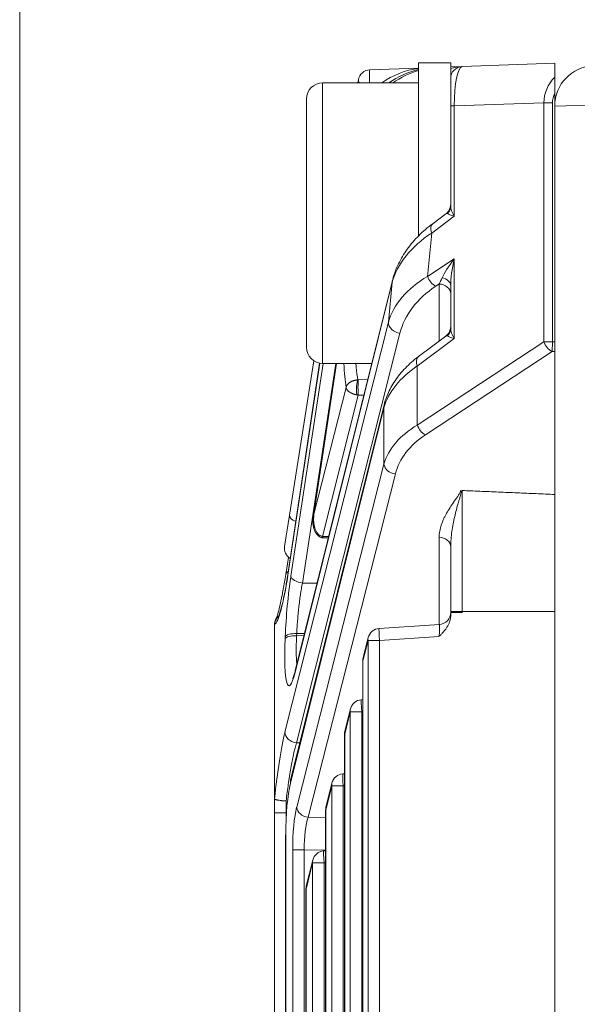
# Model space of a CAD drawing. Header units: millimetres. Extents: x 4 to 836, y 5 to 589.
# Tile 85 of 163: x 373 to 387, y 495 to 520. Entities that reach past the tile are written whole.
import ezdxf

# ---------------------------------------------------------------- set-up
doc = ezdxf.new("R2010")
doc.units = ezdxf.units.MM
doc.layers.add('1', color=7, linetype='Continuous', true_color=0xffffff)

msp = doc.modelspace()

# ---------------------------------------------------------------- linework, layer by layer
at = {"layer": '1', "color": 251, "linetype": 'Continuous', "lineweight": 18}
msp.add_line((373.329, 423.255), (373.329, 561.966), dxfattribs=at)
at = {"layer": '1', "color": 27, "linetype": 'Continuous', "lineweight": 18}
for p, q in [((382.076, 518.44), (383.295, 518.483)), ((384.095, 518.511), (384.385, 518.521)), ((384.385, 518.521), (386.695, 518.602)), ((386.695, 518.602), (386.695, 518.255)), ((381.778, 518.111), (381.791, 518.187)), ((384.095, 517.538), (384.095, 518.221)), ((386.695, 517.538), (386.695, 517.852)), ((384.095, 515.037), (384.095, 517.538)), ((383.974, 514.842), (383.655, 514.605)), ((382.64, 513.183), (380.213, 503.437)), ((384.095, 511.985), (384.095, 513.053)), ((383.974, 511.79), (383.295, 511.285)), ((380.82, 511.118), (380.027, 505.839)), ((380.07, 507.323), (380.68, 511.174)), ((381.244, 511.111), (380.672, 507.305)), ((382.433, 510.076), (380.097, 500.702)), ((379.946, 506.542), (380.07, 507.323)), ((380.874, 506.759), (381.039, 506.753)), ((380.047, 506.268), (379.977, 505.843)), ((384.095, 504.894), (384.095, 504.914)), ((384.385, 504.894), (384.095, 504.894)), ((384.095, 504.894), (384.095, 504.808)), ((379.695, 504.576), (379.695, 500.258)), ((383.815, 504.595), (382.306, 504.494)), ((382.035, 504.267), (381.907, 503.756)), ((381.898, 503.684), (381.898, 481.538)), ((381.898, 502.716), (381.862, 502.713)), ((381.591, 502.487), (381.452, 501.927)), ((381.443, 501.855), (381.443, 483.367)), ((381.443, 500.865), (381.401, 500.862)), ((381.13, 500.635), (380.979, 500.028)), ((379.695, 499.889), (379.695, 500.258)), ((380.97, 499.956), (380.97, 485.266)), ((379.695, 485.332), (379.695, 499.889)), ((379.971, 499.343), (379.971, 485.879)), ((379.971, 499.343), (379.975, 499.343)), ((380.651, 498.712), (380.488, 498.059)), ((380.97, 498.942), (380.922, 498.939)), ((380.479, 497.986), (380.479, 487.235))]:
    msp.add_line(p, q, dxfattribs=at)
at = {"layer": '1', "color": 9, "linetype": 'Continuous', "lineweight": 18}
for p, q in [((384.095, 518.611), (383.295, 518.611)), ((383.295, 514.611), (383.295, 518.611)), ((384.095, 518.221), (384.095, 518.611)), ((383.295, 518.111), (380.895, 518.111)), ((380.495, 517.711), (380.495, 513.423)), ((383.295, 514.278), (383.295, 514.611)), ((380.495, 513.423), (380.495, 511.511)), ((380.895, 511.111), (382.124, 511.111))]:
    msp.add_line(p, q, dxfattribs=at)
at = {"layer": '1', "color": 9, "linetype": 'Continuous', "lineweight": 13}
for p, q in [((380.895, 513.27), (380.895, 518.111)), ((380.895, 511.111), (380.895, 513.27))]:
    msp.add_line(p, q, dxfattribs=at)
at = {"layer": '1', "color": 252, "linetype": 'Continuous', "lineweight": 13}
msp.add_line((402.474, 518.079), (386.695, 517.528), dxfattribs=at)
at = {"layer": '1', "color": 27, "linetype": 'Continuous', "lineweight": 13}
for p, q in [((384.183, 517.538), (384.095, 517.538)), ((386.425, 517.616), (384.183, 517.538)), ((384.183, 517.538), (384.183, 514.781)), ((386.425, 511.652), (386.425, 517.616)), ((386.425, 517.616), (386.637, 517.616)), ((386.637, 517.616), (386.637, 511.652)), ((384.183, 514.781), (383.622, 514.364)), ((383.622, 514.364), (383.519, 513.282)), ((383.519, 513.282), (384.183, 513.718)), ((384.183, 513.718), (384.183, 511.729)), ((382.634, 513.135), (380.207, 503.39)), ((382.54, 512.135), (382.634, 513.135)), ((383.806, 513.092), (383.721, 513.036)), ((383.806, 511.664), (383.806, 513.092)), ((379.956, 501.908), (382.54, 512.135)), ((382.826, 511.865), (380.243, 501.638)), ((384.183, 511.729), (383.261, 511.044)), ((383.261, 509.572), (386.425, 511.652)), ((386.425, 511.652), (386.637, 511.652)), ((386.627, 511.407), (386.637, 511.652)), ((386.637, 511.652), (386.695, 511.65)), ((386.627, 511.407), (383.463, 509.326)), ((386.695, 511.404), (386.627, 511.407)), ((380.823, 511.117), (380.026, 505.82)), ((380.103, 505.802), (380.909, 511.111)), ((381.222, 511.111), (380.39, 505.627)), ((381.246, 511.111), (380.68, 507.343)), ((383.261, 511.044), (383.261, 509.572)), ((380.68, 507.343), (381.481, 510.512)), ((381.787, 510.698), (382.023, 510.705)), ((381.787, 510.32), (380.896, 506.792)), ((381.926, 510.316), (381.787, 510.32)), ((382.428, 510.004), (380.093, 500.629)), ((382.428, 508.595), (382.428, 510.004)), ((380.248, 500.029), (382.428, 508.595)), ((382.713, 508.35), (380.533, 499.784)), ((380.902, 506.792), (381.047, 506.788)), ((383.806, 504.594), (383.806, 506.773)), ((380.39, 505.627), (380.757, 505.621)), ((384.385, 504.914), (384.095, 504.914)), ((384.385, 504.914), (384.385, 504.894)), ((386.695, 504.914), (384.385, 504.914)), ((380.248, 504.366), (380.246, 504.311)), ((380.445, 504.369), (380.248, 504.366)), ((379.959, 504.233), (379.962, 504.288)), ((380.246, 504.311), (380.431, 504.314)), ((382.03, 504.194), (381.903, 503.684)), ((382.315, 504.194), (382.03, 504.194)), ((382.03, 481.027), (382.03, 504.194)), ((383.806, 504.294), (382.315, 504.194)), ((382.315, 504.194), (382.315, 481.027)), ((381.898, 503.684), (381.903, 503.684)), ((381.903, 503.684), (381.903, 481.538)), ((381.587, 502.414), (381.447, 501.855)), ((381.872, 502.414), (381.587, 502.414)), ((381.587, 482.807), (381.587, 502.414)), ((381.898, 502.416), (381.872, 502.414)), ((381.872, 502.414), (381.872, 482.807)), ((381.443, 501.855), (381.447, 501.855)), ((381.447, 501.855), (381.447, 483.367)), ((380.243, 501.638), (380.33, 501.635)), ((381.125, 500.563), (380.974, 499.956)), ((381.41, 500.563), (381.125, 500.563)), ((381.125, 484.659), (381.125, 500.563)), ((381.443, 500.565), (381.41, 500.563)), ((381.41, 500.563), (381.41, 484.659)), ((379.985, 500.186), (379.985, 499.889)), ((380.97, 499.956), (380.974, 499.956)), ((380.974, 499.956), (380.974, 485.266)), ((379.985, 499.889), (379.985, 499.746)), ((379.993, 499.889), (379.985, 499.889)), ((380.533, 499.784), (380.97, 499.776)), ((379.975, 499.343), (379.975, 485.879)), ((380.15, 498.967), (380.435, 498.967)), ((380.15, 486.255), (380.15, 498.967)), ((380.435, 498.967), (380.435, 486.255)), ((380.97, 498.957), (380.435, 498.967)), ((380.646, 498.64), (380.484, 497.986)), ((380.931, 498.64), (380.646, 498.64)), ((380.646, 486.582), (380.646, 498.64)), ((380.97, 498.642), (380.931, 498.64)), ((380.931, 498.64), (380.931, 486.582)), ((380.479, 497.986), (380.484, 497.986)), ((380.484, 497.986), (380.484, 487.235))]:
    msp.add_line(p, q, dxfattribs=at)
at = {"layer": '1', "color": 252, "linetype": 'Continuous', "lineweight": 18}
for q in [(386.695, 517.538), (386.695, 467.694)]:
    msp.add_line((386.695, 517.528), q, dxfattribs=at)
at = {"layer": '1', "color": 27, "linetype": 'Continuous', "lineweight": 18}
for centre, start, end in [((382.087, 518.14), 92, 171), ((384.395, 518.221), 92, 180), ((383.795, 515.083), 303.1263, 0), ((383.795, 512.031), 303.1263, 0), ((380.242, 506.495), 171, 238.7318), ((383.795, 504.894), 272.7503, 0), ((382.326, 504.194), 93.8378, 166.0098), ((382.198, 503.684), 166.0098, 180), ((381.882, 502.414), 93.8378, 166.0098), ((381.743, 501.855), 166.0098, 180), ((381.421, 500.563), 93.8378, 166.0098), ((381.27, 499.956), 166.0098, 180), ((380.942, 498.64), 93.8378, 166.0098), ((380.779, 497.986), 166.0098, 180)]:
    msp.add_arc(centre, 0.3, start, end, dxfattribs=at)
at = {"layer": '1', "color": 252, "linetype": 'Continuous', "lineweight": 18}
msp.add_arc((387.695, 517.538), 1, 92, 180, dxfattribs=at)
at = {"layer": '1', "color": 9, "linetype": 'Continuous', "lineweight": 18}
for centre, start, end in [((380.895, 517.711), 90, 180), ((380.895, 511.511), 180, 270)]:
    msp.add_arc(centre, 0.4, start, end, dxfattribs=at)
at = {"layer": '1', "color": 27, "linetype": 'Continuous', "lineweight": 13}
for centre, major_axis, ratio, start_param, end_param in [((382.087, 518.14), (-0.01, 0.3), 0.060338, 0.000001, 1.667847), ((384.395, 518.221), (0.582, 0.02), 0.515554, 1.570796, 2.094727), ((384.395, 517.521), (0.009, -1), 0.211935, 3.147017, 4.693133), ((382.087, 518.14), (-0.296, 0.047), 0.49948, 0, 0.499489), ((387.627, 517.634), (1.202, 0.042), 0.831726, 2.429492, 3.116912), ((387.627, 517.634), (0.99, 0.035), 0.706891, 2.774239, 3.116912), ((383.795, 515.037), (-0.3, 0), 0.919568, 2.392797, 3.141593), ((384.395, 514.781), (0.265, -0.346), 0.403982, 3.626829, 4.412227), ((383.795, 514.335), (0.215, 0.517), 0.179539, 6.224986, 6.575113), ((384.395, 514.781), (0.388, -0.083), 0.13042, 3.377338, 4.162736), ((383.834, 514.364), (0.179, -0.241), 0.626002, 3.141598, 4.277116), ((385.616, 513.014), (3.018, 0.421), 0.653782, 2.198014, 2.870907), ((384.395, 513.718), (0.541, 0.66), 0.194741, 1.728932, 2.514331), ((384.395, 513.718), (0.223, 0.939), 0.214071, 1.621477, 2.406875), ((385.498, 511.77), (3.007, -0.015), 0.665515, 2.292379, 2.965272), ((383.732, 513.282), (0.165, -0.251), 0.641183, 4.313379, 5.439671), ((383.795, 513.323), (0.206, 0.477), 0.213451, 4.29955, 4.640444), ((383.795, 513.053), (-0.3, 0), 0.669801, 3.141593, 4.419012), ((385.488, 511.524), (2.708, 0.085), 0.747925, 2.25766, 2.930553), ((383.795, 512.846), (-0.3, 0), 0.819152, 3.141593, 4.677482), ((382.837, 512.111), (0.291, -0.073), 0.813646, 3.342716, 4.879859), ((383.795, 511.985), (-0.3, 0), 0.919568, 2.392797, 3.141593), ((384.395, 511.729), (0.265, -0.346), 0.403982, 3.626829, 4.412227), ((383.795, 511.283), (0.215, 0.517), 0.179539, 6.224986, 6.57513), ((384.395, 511.729), (0.388, -0.083), 0.13042, 3.377338, 4.162736), ((386.637, 511.652), (0.165, -0.251), 0.641183, 4.313379, 5.439671), ((383.474, 511.044), (0.179, -0.241), 0.626002, 3.141615, 4.277116), ((382.068, 514.622), (0.389, 4.61), 0.116516, 2.446381, 2.681235), ((385.383, 509.789), (2.998, 0.19), 0.628654, 2.316271, 2.927136), ((385.383, 508.154), (2.998, -0.19), 0.628654, 2.396118, 3.006983), ((383.474, 509.572), (0.165, -0.251), 0.641183, 4.313379, 5.439671), ((385.372, 507.908), (2.695, -0.225), 0.697728, 2.414287, 3.025152), ((382.724, 508.595), (0.291, -0.074), 0.813543, 3.444838, 4.881321), ((380.366, 507.276), (0.296, -0.047), 0.49948, 3.141593, 4.297103), ((383.795, 506.527), (-0.3, 0), 0.819152, 3.141593, 4.677482), ((380.273, 505.794), (0.296, -0.049), 0.49073, 2.567727, 3.141578), ((379.879, 507.028), (0.206, 2.437), 0.116516, 3.219862, 4.203194), ((380.21, 504.902), (0.151, 1.785), 0.116516, 1.052468, 1.931886), ((380.4, 505.777), (-0.297, 0.045), 0.499685, 0.134482, 1.611261), ((380.259, 504.263), (-0.3, 0.012), 0.34382, 4.761165, 6.15919), ((382.326, 504.194), (-0.02, 0.299), 0.034821, 0.000028, 1.56846), ((383.795, 504.293), (0.02, 0.302), 0.034205, 4.719319, 6.282303), ((380.207, 504.847), (0.151, 1.785), 0.116516, 1.931886, 3.767324), ((380.256, 504.208), (-0.3, 0.012), 0.34382, 4.761165, 6.15919), ((382.326, 504.194), (-0.291, 0.073), 0.807933, 6.283173, 6.582308), ((382.198, 503.684), (-0.291, 0.073), 0.807933, 6.283173, 6.582308), ((381.882, 502.414), (-0.02, 0.299), 0.034821, 0.000028, 1.56846), ((381.882, 502.414), (-0.291, 0.073), 0.807933, 6.283173, 6.582308), ((379.952, 499.907), (0.206, 2.434), 0.116516, 0.615683, 1.444416), ((380.253, 501.883), (0.291, -0.073), 0.813646, 3.342716, 4.879859), ((381.743, 501.855), (-0.291, 0.073), 0.807933, 6.283173, 6.582308), ((381.421, 500.563), (-0.02, 0.299), 0.034821, 0.000028, 1.56846), ((381.421, 500.563), (-0.291, 0.073), 0.807933, 6.283173, 6.582308), ((380.38, 498.962), (0.001, -1.3), 0.177496, 3.749106, 4.708402), ((380.543, 500.029), (0.291, -0.074), 0.813543, 3.444838, 4.881321), ((381.27, 499.956), (-0.291, 0.073), 0.807933, 6.283173, 6.582308), ((380.676, 498.962), (0.007, -1), 0.241147, 3.746369, 4.705666), ((380.942, 498.64), (-0.291, 0.073), 0.807933, 6.283173, 6.582308), ((380.942, 498.64), (-0.02, 0.299), 0.034821, 0.000028, 1.56846), ((380.779, 497.986), (-0.291, 0.073), 0.807933, 6.283173, 6.582308)]:
    msp.add_ellipse(centre, major_axis=major_axis, ratio=ratio, start_param=start_param, end_param=end_param, dxfattribs=at)
at = {"layer": '1', "color": 27, "linetype": 'Continuous', "lineweight": 18}
for centre, major_axis, ratio, start_param, end_param in [((383.547, 516.49), (0, -2), 1, 3.267759, 3.767923), ((383.641, 516.494), (1.463, 1.452), 0.943902, 0.991435, 1.392315), ((383.753, 516.498), (1.567, 1.354), 0.94297, 1.115726, 1.464481), ((382.931, 513.111), (0.291, -0.073), 0.80794, 3.141586, 3.339982), ((382.724, 510.004), (0.291, -0.073), 0.807933, 3.14158, 3.440715), ((380.323, 505.795), (-0.297, 0.045), 0.491877, 6.283169, 6.416974), ((380.504, 503.365), (0.291, -0.073), 0.80794, 3.141586, 3.339982), ((380.388, 500.629), (0.291, -0.073), 0.807933, 3.14158, 3.440715), ((380.253, 499.343), (0, 1.576), 0.17633, 0.6159, 1.570796)]:
    msp.add_ellipse(centre, major_axis=major_axis, ratio=ratio, start_param=start_param, end_param=end_param, dxfattribs=at)
for points, knots in [([(386.695, 518.255), (386.695, 518.243), (386.695, 518.23), (386.695, 518.202), (386.695, 518.187), (386.695, 518.163), (386.695, 518.155), (386.695, 518.138), (386.695, 518.113), (386.695, 518.088), (386.695, 518.053), (386.695, 518.035), (386.695, 517.999), (386.695, 517.98), (386.695, 517.926), (386.695, 517.889), (386.695, 517.852)], [0, 0, 0, 0, 0.125, 0.125, 0.25, 0.25, 0.3125, 0.3125, 0.375, 0.5, 0.5, 0.625, 0.625, 0.75, 0.75, 1, 1, 1, 1]), ([(383.655, 514.605), (383.588, 514.555), (383.401, 514.405), (383.131, 514.134), (382.877, 513.781), (382.721, 513.459), (382.658, 513.256), (382.64, 513.183)], [0, 0, 0, 0, 0.124928, 0.36351, 0.609906, 0.861692, 1, 1, 1, 1]), ([(383.295, 511.285), (383.232, 511.238), (383.059, 511.099), (382.812, 510.843), (382.593, 510.517), (382.482, 510.256), (382.441, 510.109), (382.433, 510.076)], [0, 0, 0, 0, 0.138154, 0.401056, 0.671125, 0.927367, 1, 1, 1, 1]), ([(381.787, 510.698), (381.787, 510.697), (381.786, 510.694), (381.786, 510.691), (381.786, 510.687), (381.785, 510.684), (381.785, 510.68), (381.785, 510.676), (381.784, 510.671), (381.784, 510.667), (381.784, 510.663), (381.783, 510.658), (381.783, 510.653), (381.783, 510.648), (381.782, 510.643), (381.782, 510.638), (381.782, 510.633), (381.782, 510.628), (381.781, 510.622), (381.781, 510.617), (381.781, 510.611), (381.781, 510.606), (381.781, 510.6), (381.78, 510.594), (381.78, 510.588), (381.78, 510.583), (381.78, 510.577), (381.78, 510.571), (381.78, 510.565), (381.78, 510.559), (381.78, 510.553), (381.78, 510.547), (381.779, 510.541), (381.779, 510.535), (381.779, 510.529), (381.779, 510.524), (381.779, 510.516), (381.779, 510.506), (381.779, 510.493), (381.78, 510.481), (381.78, 510.468), (381.78, 510.455), (381.78, 510.443), (381.781, 510.43), (381.781, 510.418), (381.781, 510.405), (381.782, 510.393), (381.783, 510.381), (381.783, 510.37), (381.784, 510.359), (381.784, 510.348), (381.785, 510.338), (381.786, 510.328), (381.787, 510.323), (381.787, 510.32)], [0, 0, 0, 0, 0.01571, 0.031336, 0.046877, 0.062333, 0.077705, 0.092994, 0.108197, 0.123317, 0.138353, 0.153305, 0.168173, 0.182957, 0.197657, 0.212274, 0.226807, 0.241256, 0.255622, 0.269905, 0.284105, 0.298221, 0.312254, 0.326204, 0.340071, 0.353855, 0.367557, 0.381175, 0.394711, 0.408164, 0.421535, 0.434823, 0.448029, 0.461152, 0.474194, 0.487153, 0.50003, 0.526623, 0.553564, 0.580855, 0.608496, 0.636488, 0.664832, 0.693528, 0.722576, 0.751978, 0.781735, 0.811846, 0.842313, 0.873135, 0.904315, 0.935852, 0.967747, 1, 1, 1, 1]), ([(384.385, 507.936), (384.453, 507.933), (384.599, 507.927), (384.823, 507.918), (385.057, 507.908), (385.291, 507.898), (385.525, 507.888), (385.759, 507.878), (385.993, 507.868), (386.227, 507.858), (386.461, 507.848), (386.617, 507.841), (386.695, 507.838)], [0, 0, 0, 0, 0.088472, 0.189753, 0.291034, 0.392315, 0.493596, 0.594876, 0.696157, 0.797438, 0.898719, 1, 1, 1, 1]), ([(380.669, 507.284), (380.655, 507.231), (380.648, 507.126), (380.675, 506.963), (380.742, 506.854), (380.798, 506.797), (380.835, 506.771), (380.855, 506.764), (380.864, 506.761)], [0, 0, 0, 0, 0.313696, 0.596641, 0.799272, 0.90669, 0.956485, 1, 1, 1, 1]), ([(380.669, 507.27), (380.669, 507.271), (380.669, 507.273), (380.669, 507.277), (380.669, 507.283), (380.67, 507.289), (380.67, 507.296), (380.671, 507.301), (380.672, 507.304), (380.672, 507.305)], [0, 0, 0, 0, 0.030553, 0.191966, 0.364, 0.546656, 0.739933, 0.943832, 1, 1, 1, 1]), ([(380.902, 506.792), (380.902, 506.791), (380.901, 506.788), (380.9, 506.784), (380.899, 506.781), (380.898, 506.778), (380.897, 506.775), (380.896, 506.773), (380.895, 506.77), (380.894, 506.768), (380.893, 506.766), (380.893, 506.765), (380.892, 506.763), (380.891, 506.762), (380.89, 506.761), (380.89, 506.76), (380.889, 506.759), (380.888, 506.759), (380.888, 506.759), (380.887, 506.758), (380.887, 506.758), (380.887, 506.758)], [0, 0, 0, 0, 0.061474, 0.122034, 0.181681, 0.240416, 0.298239, 0.355151, 0.411154, 0.466248, 0.520434, 0.573713, 0.626085, 0.677552, 0.728115, 0.777774, 0.826531, 0.874386, 0.921339, 0.967393, 1, 1, 1, 1]), ([(384.095, 504.914), (384.095, 505.054), (384.095, 505.192), (384.095, 505.466), (384.095, 505.738), (384.095, 506.005), (384.095, 506.204), (384.095, 506.269), (384.095, 506.4), (384.095, 506.464), (384.095, 506.527)], [0, 0, 0, 0, 0.25, 0.25, 0.5, 0.75, 0.75, 0.875, 0.875, 1, 1, 1, 1]), ([(380.027, 505.839), (380.017, 505.773), (379.987, 505.587), (379.937, 505.311), (379.879, 505.056), (379.828, 504.884), (379.794, 504.8), (379.784, 504.781), (379.783, 504.781)], [0, 0, 0, 0, 0.114788, 0.332126, 0.547451, 0.735444, 0.897748, 1, 1, 1, 1]), ([(379.977, 505.843), (379.966, 505.775), (379.935, 505.589), (379.895, 505.373), (379.869, 505.251), (379.862, 505.221)], [0, 0, 0, 0, 0.279973, 0.810788, 1, 1, 1, 1]), ([(379.862, 505.221), (379.849, 505.157), (379.818, 505.012), (379.777, 504.857), (379.747, 504.767), (379.737, 504.749), (379.737, 504.749)], [0, 0, 0, 0, 0.226096, 0.571682, 0.836865, 1, 1, 1, 1]), ([(379.695, 504.6), (379.695, 504.602), (379.695, 504.604), (379.695, 504.608), (379.695, 504.61), (379.695, 504.614), (379.696, 504.617), (379.696, 504.622), (379.696, 504.625), (379.697, 504.629)], [0, 0, 0, 0, 0.25, 0.25, 0.5, 0.5, 0.75, 0.75, 1, 1, 1, 1]), ([(379.785, 504.788), (379.779, 504.783), (379.774, 504.777), (379.762, 504.764), (379.757, 504.756), (379.741, 504.734), (379.731, 504.719), (379.72, 504.694), (379.716, 504.685), (379.71, 504.668), (379.707, 504.66), (379.7, 504.633), (379.697, 504.615), (379.696, 504.597)], [0, 0, 0, 0, 0.114036, 0.114036, 0.240602, 0.240602, 0.493735, 0.493735, 0.620301, 0.620301, 0.746867, 0.746867, 1, 1, 1, 1]), ([(379.76, 504.781), (379.758, 504.779), (379.757, 504.777), (379.744, 504.76), (379.735, 504.745), (379.723, 504.722), (379.719, 504.714), (379.712, 504.697), (379.71, 504.689), (379.702, 504.664), (379.699, 504.646), (379.697, 504.629)], [0, 0, 0, 0, 0.051308, 0.051308, 0.367539, 0.367539, 0.525654, 0.525654, 0.683769, 0.683769, 1, 1, 1, 1]), ([(384.095, 504.808), (384.095, 504.783), (384.093, 504.758), (384.084, 504.708), (384.077, 504.684), (384.053, 504.611), (384.03, 504.566), (383.989, 504.503), (383.974, 504.482), (383.943, 504.442), (383.911, 504.404), (383.868, 504.357), (383.841, 504.33), (383.823, 504.312), (383.814, 504.303), (383.806, 504.294)], [0, 0, 0, 0, 0.125, 0.125, 0.25, 0.25, 0.5, 0.5, 0.625, 0.625, 0.75, 0.875, 0.9375, 0.9375, 1, 1, 1, 1]), ([(379.696, 504.597), (379.696, 504.593), (379.695, 504.589), (379.695, 504.582), (379.695, 504.579), (379.695, 504.576)], [0, 0, 0, 0, 0.5, 0.5, 1, 1, 1, 1]), ([(380.213, 503.437), (380.204, 503.402), (380.184, 503.326), (380.158, 503.254), (380.148, 503.235), (380.148, 503.235)], [0, 0, 0, 0, 0.298925, 0.729751, 1, 1, 1, 1]), ([(379.695, 500.258), (379.695, 500.256), (379.695, 500.253), (379.695, 500.249), (379.695, 500.247), (379.695, 500.243), (379.696, 500.241), (379.696, 500.239), (379.696, 500.238), (379.697, 500.237)], [0, 0, 0, 0, 0.25, 0.25, 0.5, 0.5, 0.75, 0.75, 1, 1, 1, 1]), ([(379.985, 500.186), (379.98, 500.186), (379.976, 500.186), (379.967, 500.187), (379.962, 500.187), (379.949, 500.188), (379.94, 500.189), (379.914, 500.191), (379.897, 500.192), (379.872, 500.195), (379.864, 500.196), (379.848, 500.198), (379.84, 500.199), (379.818, 500.202), (379.804, 500.204), (379.784, 500.208), (379.777, 500.209), (379.766, 500.211), (379.76, 500.213), (379.744, 500.216), (379.735, 500.219), (379.722, 500.223), (379.719, 500.224), (379.712, 500.227), (379.709, 500.228), (379.702, 500.232), (379.699, 500.235), (379.697, 500.237)], [0, 0, 0, 0, 0.03125, 0.03125, 0.0625, 0.0625, 0.125, 0.125, 0.25, 0.25, 0.3125, 0.3125, 0.375, 0.375, 0.5, 0.5, 0.5625, 0.5625, 0.625, 0.625, 0.75, 0.75, 0.8125, 0.8125, 0.875, 0.875, 1, 1, 1, 1])]:
    msp.add_open_spline(points, degree=3, knots=knots, dxfattribs=at)
at = {"layer": '1', "color": 27, "linetype": 'Continuous', "lineweight": 13}
for points, knots in [([(381.726, 511.107), (381.729, 511.076), (381.732, 511.046), (381.746, 510.896), (381.76, 510.79), (381.777, 510.698)], [0, 0, 0, 0, 0.196545, 0.196545, 1, 1, 1, 1]), ([(381.481, 510.512), (381.481, 510.514), (381.482, 510.518), (381.484, 510.523), (381.486, 510.529), (381.488, 510.534), (381.49, 510.539), (381.492, 510.544), (381.494, 510.548), (381.496, 510.552), (381.498, 510.556), (381.5, 510.56), (381.502, 510.563), (381.505, 510.566), (381.506, 510.569), (381.508, 510.572), (381.51, 510.574), (381.512, 510.576), (381.517, 510.584), (381.527, 510.595), (381.543, 510.611), (381.56, 510.624), (381.576, 510.636), (381.591, 510.645), (381.605, 510.653), (381.62, 510.66), (381.635, 510.667), (381.65, 510.673), (381.665, 510.678), (381.681, 510.683), (381.697, 510.687), (381.713, 510.69), (381.729, 510.693), (381.745, 510.695), (381.761, 510.697), (381.771, 510.697), (381.777, 510.698)], [0, 0, 0, 0, 0.021733, 0.042583, 0.062553, 0.081642, 0.099852, 0.117183, 0.133635, 0.149209, 0.163906, 0.177726, 0.190669, 0.202737, 0.213929, 0.224245, 0.233687, 0.242255, 0.249948, 0.319016, 0.383672, 0.443951, 0.499888, 0.541969, 0.583386, 0.624154, 0.66429, 0.703812, 0.742736, 0.781081, 0.818863, 0.856102, 0.892816, 0.929023, 0.964745, 1, 1, 1, 1]), ([(381.75, 510.325), (381.747, 510.325), (381.741, 510.326), (381.733, 510.328), (381.724, 510.33), (381.716, 510.332), (381.707, 510.334), (381.699, 510.336), (381.691, 510.339), (381.682, 510.341), (381.674, 510.344), (381.666, 510.347), (381.657, 510.35), (381.649, 510.353), (381.641, 510.356), (381.633, 510.359), (381.625, 510.363), (381.617, 510.367), (381.61, 510.37), (381.602, 510.374), (381.595, 510.378), (381.588, 510.383), (381.58, 510.387), (381.573, 510.391), (381.567, 510.396), (381.557, 510.403), (381.544, 510.413), (381.529, 510.426), (381.516, 510.44), (381.507, 510.451), (381.501, 510.46), (381.498, 510.465), (381.494, 510.471), (381.491, 510.477), (381.488, 510.485), (381.485, 510.493), (381.482, 510.502), (381.481, 510.509), (381.481, 510.512)], [0, 0, 0, 0, 0.019084, 0.038296, 0.05764, 0.07712, 0.096738, 0.116498, 0.136405, 0.15646, 0.176668, 0.197031, 0.217553, 0.238236, 0.259084, 0.280099, 0.301285, 0.322643, 0.344177, 0.36589, 0.387783, 0.40986, 0.432122, 0.454573, 0.477214, 0.500047, 0.556429, 0.61691, 0.681513, 0.750255, 0.769518, 0.792196, 0.81829, 0.8478, 0.880726, 0.917068, 0.956826, 1, 1, 1, 1]), ([(381.75, 510.325), (381.745, 510.347), (381.742, 510.378), (381.74, 510.446), (381.741, 510.485), (381.746, 510.559), (381.75, 510.595), (381.759, 510.641), (381.764, 510.662), (381.769, 510.679), (381.773, 510.689), (381.775, 510.694), (381.777, 510.698)], [0, 0, 0, 0, 0.25, 0.25, 0.5, 0.5, 0.75, 0.75, 0.875, 0.9375, 0.9375, 1, 1, 1, 1]), ([(383.806, 506.773), (383.806, 506.824), (383.811, 506.875), (383.83, 506.976), (383.843, 507.026), (383.876, 507.125), (383.896, 507.174), (383.93, 507.247), (383.942, 507.271), (383.967, 507.319), (383.98, 507.344), (384.021, 507.416), (384.049, 507.463), (384.11, 507.558), (384.142, 507.604), (384.19, 507.675), (384.206, 507.698), (384.239, 507.745), (384.255, 507.768), (384.279, 507.803), (384.286, 507.815), (384.302, 507.839), (384.309, 507.851), (384.322, 507.875), (384.329, 507.887), (384.338, 507.911), (384.34, 507.924), (384.34, 507.937)], [0, 0, 0, 0, 0.125, 0.125, 0.25, 0.25, 0.375, 0.375, 0.4375, 0.4375, 0.5, 0.5, 0.625, 0.625, 0.75, 0.75, 0.8125, 0.8125, 0.875, 0.875, 0.90625, 0.90625, 0.9375, 0.9375, 0.96875, 0.96875, 1, 1, 1, 1]), ([(384.362, 507.936), (384.362, 507.923), (384.361, 507.911), (384.358, 507.885), (384.355, 507.873), (384.349, 507.847), (384.345, 507.835), (384.338, 507.809), (384.335, 507.796), (384.323, 507.758), (384.316, 507.731), (384.3, 507.678), (384.292, 507.652), (384.253, 507.516), (384.223, 507.403), (384.182, 507.225), (384.169, 507.165), (384.145, 507.042), (384.135, 506.98), (384.116, 506.854), (384.109, 506.79), (384.098, 506.66), (384.095, 506.594), (384.095, 506.527)], [0, 0, 0, 0, 0.03125, 0.03125, 0.0625, 0.0625, 0.09375, 0.09375, 0.125, 0.125, 0.1875, 0.1875, 0.25, 0.25, 0.5, 0.5, 0.625, 0.625, 0.75, 0.75, 0.875, 0.875, 1, 1, 1, 1]), ([(384.385, 507.935), (384.385, 507.85), (384.385, 507.759), (384.385, 507.563), (384.385, 507.458), (384.385, 507.319), (384.385, 507.291), (384.385, 507.233), (384.385, 507.204), (384.385, 507.116), (384.385, 507.057), (384.385, 506.874), (384.385, 506.622), (384.385, 506.354), (384.385, 506.182), (384.385, 506.147), (384.385, 506.077), (384.385, 505.971), (384.385, 505.793), (384.385, 505.649), (384.385, 505.504), (384.385, 505.43), (384.385, 505.21), (384.385, 505.062), (384.385, 504.914)], [0, 0, 0, 0, 0.125, 0.125, 0.25, 0.25, 0.28125, 0.28125, 0.3125, 0.3125, 0.375, 0.375, 0.5, 0.625, 0.625, 0.65625, 0.65625, 0.6875, 0.75, 0.8125, 0.8125, 0.875, 0.875, 1, 1, 1, 1]), ([(380.896, 506.792), (380.887, 506.793), (380.877, 506.795), (380.857, 506.801), (380.848, 506.805), (380.829, 506.815), (380.82, 506.82), (380.804, 506.832), (380.796, 506.839), (380.78, 506.854), (380.772, 506.863), (380.757, 506.883), (380.75, 506.893), (380.737, 506.915), (380.731, 506.926), (380.72, 506.949), (380.715, 506.961), (380.708, 506.98), (380.705, 506.988), (380.701, 507.002), (380.698, 507.01), (380.692, 507.032), (380.689, 507.047), (380.683, 507.076), (380.679, 507.099), (380.676, 507.122), (380.675, 507.137), (380.674, 507.145), (380.672, 507.169), (380.672, 507.185), (380.671, 507.218), (380.671, 507.234), (380.673, 507.265), (380.674, 507.281), (380.676, 507.312), (380.678, 507.328), (380.68, 507.343)], [0, 0, 0, 0, 0.044558, 0.044558, 0.089115, 0.089115, 0.133673, 0.133673, 0.178231, 0.178231, 0.236549, 0.236549, 0.294867, 0.294867, 0.353185, 0.353185, 0.411503, 0.411503, 0.447724, 0.447724, 0.483945, 0.483945, 0.556388, 0.556388, 0.62883, 0.665051, 0.665051, 0.701272, 0.701272, 0.775954, 0.775954, 0.850636, 0.850636, 0.925318, 0.925318, 1, 1, 1, 1]), ([(380.672, 507.305), (380.672, 507.306), (380.673, 507.311), (380.674, 507.318), (380.676, 507.326), (380.678, 507.334), (380.679, 507.34), (380.68, 507.343)], [0, 0, 0, 0, 0.141051, 0.341595, 0.551601, 0.771069, 1, 1, 1, 1]), ([(380.39, 505.627), (380.381, 505.58), (380.365, 505.484), (380.341, 505.332), (380.327, 505.227), (380.317, 505.147), (380.313, 505.12), (380.307, 505.066), (380.304, 505.039), (380.295, 504.958), (380.283, 504.85), (380.274, 504.741), (380.267, 504.659), (380.265, 504.632), (380.261, 504.578), (380.259, 504.551), (380.254, 504.471), (380.251, 504.418), (380.248, 504.366)], [0, 0, 0, 0, 0.125, 0.25, 0.375, 0.375, 0.4375, 0.4375, 0.5, 0.5, 0.625, 0.75, 0.75, 0.8125, 0.8125, 0.875, 0.875, 1, 1, 1, 1]), ([(380.246, 504.311), (380.243, 504.257), (380.239, 504.152), (380.237, 504.054), (380.237, 503.982), (380.237, 503.947), (380.237, 503.913), (380.237, 503.89), (380.238, 503.879), (380.238, 503.824), (380.241, 503.741), (380.246, 503.667), (380.25, 503.62), (380.251, 503.608), (380.253, 503.596)], [0, 0, 0, 0, 0.186047, 0.372093, 0.372093, 0.465116, 0.511628, 0.511628, 0.55814, 0.55814, 0.744186, 0.930233, 0.930233, 1, 1, 1, 1]), ([(380.243, 501.638), (380.23, 501.596), (380.206, 501.506), (380.183, 501.406), (380.165, 501.327), (380.159, 501.3), (380.148, 501.244), (380.142, 501.215), (380.125, 501.128), (380.102, 501.008), (380.08, 500.88), (380.065, 500.781), (380.059, 500.747), (380.049, 500.679), (380.044, 500.645), (380.029, 500.541), (380.01, 500.402), (379.993, 500.258), (379.985, 500.186)], [0, 0, 0, 0, 0.125, 0.25, 0.25, 0.3125, 0.3125, 0.375, 0.375, 0.5, 0.625, 0.625, 0.6875, 0.6875, 0.75, 0.75, 0.875, 1, 1, 1, 1]), ([(379.985, 499.889), (379.946, 499.889), (379.908, 499.889), (379.838, 499.889), (379.806, 499.889), (379.753, 499.889), (379.731, 499.889), (379.703, 499.889), (379.695, 499.889), (379.695, 499.889)], [0, 0, 0, 0, 0.250066, 0.250066, 0.500132, 0.500132, 0.750197, 0.750197, 1, 1, 1, 1])]:
    msp.add_open_spline(points, degree=3, knots=knots, dxfattribs=at)
for points, degree in [([(381.777, 510.697), (381.78, 510.697), (381.784, 510.697), (381.787, 510.698)], 3), ([(381.787, 510.32), (381.774, 510.321), (381.762, 510.322), (381.75, 510.325)], 3), ([(380.896, 506.792), (380.884, 506.77), (380.873, 506.759), (380.864, 506.761)], 3), ([(380.896, 506.792), (380.902, 506.792)], 1)]:
    msp.add_open_spline(points, degree=degree, dxfattribs=at)

doc.saveas('drawing.dxf')
